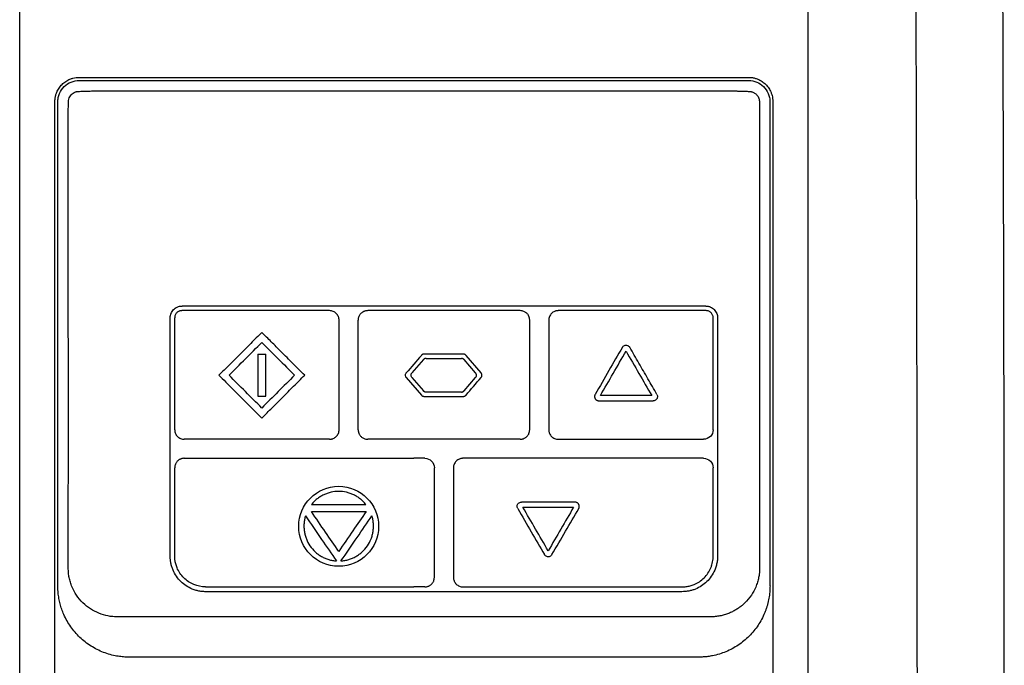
# Model space of a CAD drawing. Extents: x 89 to 1073, y 40 to 812.
# Tile 22 of 67: x 432 to 501, y 466 to 511. Entities that reach past the tile are written whole.
import ezdxf

# ---------------------------------------------------------------- set-up
doc = ezdxf.new("R2010")
doc.units = 0
doc.layers.get('0').update_dxf_attribs({"linetype": 'CONTINUOUS'})

msp = doc.modelspace()

# ---------------------------------------------------------------- linework, layer by layer
at = {"color": 7, "linetype": 'CONTINUOUS'}
for p, q in [((448.951, 487.845), (449.498, 487.845)), ((460.536, 487.465), (459.737, 486.536)), ((464.184, 486.536), (463.385, 487.465)), ((464.58, 486.536), (463.523, 487.765)), ((459.341, 486.21), (460.398, 484.981)), ((459.737, 486.21), (460.536, 485.281)), ((463.385, 485.281), (464.184, 486.21)), ((448.951, 484.901), (449.498, 484.901))]:
    msp.add_line(p, q, dxfattribs=at)
msp.add_circle((454.608, 475.796), 2.799, dxfattribs=at)
for points, knots in [([(432.271, 468.796), (432.271, 483.07), (432.271, 497.339), (432.271, 525.709), (432.271, 539.81), (432.271, 553.75)], [0, 0, 0, 0, 0.5, 0.5, 1, 1, 1, 1]), ([(494.931, 536.817), (494.934, 536.013), (494.941, 534.402), (494.951, 531.976), (494.961, 529.536), (494.97, 527.083), (494.979, 524.614), (494.988, 522.132), (494.997, 519.636), (495.005, 517.125), (495.013, 514.601), (495.021, 512.062), (495.029, 509.509), (495.036, 506.943), (495.042, 504.362), (495.049, 501.767), (495.055, 499.158), (495.061, 496.536), (495.067, 493.899), (495.072, 491.249), (495.077, 488.585), (495.081, 485.907), (495.085, 483.215), (495.089, 480.509), (495.092, 477.79), (495.096, 475.057), (495.098, 472.311), (495.1, 469.551), (495.102, 466.778), (495.104, 463.991), (495.105, 461.19), (495.106, 458.377), (495.106, 455.549), (495.106, 452.709), (495.105, 449.856), (495.104, 446.989), (495.103, 445.073), (495.103, 444.114)], [0, 0, 0, 0, 0.026144, 0.052432, 0.078862, 0.105434, 0.13215, 0.159008, 0.186009, 0.213153, 0.240439, 0.267868, 0.29544, 0.323155, 0.351013, 0.379013, 0.407156, 0.435442, 0.46387, 0.492442, 0.521156, 0.550013, 0.579012, 0.608155, 0.63744, 0.666868, 0.696439, 0.726152, 0.756009, 0.786008, 0.81615, 0.846434, 0.876862, 0.907432, 0.938145, 0.969001, 1, 1, 1, 1]), ([(501.216, 464.3), (501.216, 464.989), (501.216, 466.367), (501.215, 468.434), (501.214, 470.501), (501.212, 472.568), (501.21, 474.635), (501.208, 476.702), (501.206, 478.768), (501.203, 480.834), (501.2, 482.899), (501.197, 484.965), (501.193, 487.029), (501.189, 489.094), (501.185, 491.157), (501.18, 493.221), (501.176, 495.283), (501.169, 497.88), (501.16, 501.01), (501.149, 504.672), (501.137, 508.331), (501.124, 511.988), (501.11, 515.641), (501.095, 519.292), (501.079, 522.938), (501.063, 526.581), (501.05, 529.007), (501.044, 530.22)], [0, 0, 0, 0, 0.031249, 0.062498, 0.093748, 0.124997, 0.156247, 0.187496, 0.218746, 0.249996, 0.281246, 0.312496, 0.343747, 0.374997, 0.406247, 0.437498, 0.468748, 0.499999, 0.555558, 0.611117, 0.666675, 0.722233, 0.777789, 0.833344, 0.888897, 0.944449, 1, 1, 1, 1]), ([(434.738, 505.534), (434.739, 505.571), (434.741, 505.645), (434.752, 505.756), (434.77, 505.866), (434.795, 505.974), (434.827, 506.08), (434.893, 506.255), (435.017, 506.488), (435.232, 506.748), (435.492, 506.961), (435.755, 507.1), (436, 507.181), (436.217, 507.225), (436.364, 507.23), (436.438, 507.233)], [0, 0, 0, 0, 0.04205, 0.083729, 0.125218, 0.166702, 0.208367, 0.250395, 0.37612, 0.501719, 0.626421, 0.751249, 0.833976, 0.916425, 1, 1, 1, 1]), ([(434.94, 505.51), (434.94, 505.612), (434.951, 505.714), (434.992, 505.915), (435.024, 506.014), (435.143, 506.292), (435.482, 506.779), (436.041, 507.01), (436.44, 507.01)], [0, 0, 0, 0, 0.125, 0.125, 0.25, 0.25, 0.5, 1, 1, 1, 1]), ([(436.438, 507.233), (436.851, 507.232), (437.676, 507.232), (438.915, 507.232), (440.153, 507.231), (441.391, 507.231), (442.629, 507.231), (443.866, 507.23), (445.103, 507.23), (446.339, 507.23), (447.574, 507.23), (448.808, 507.229), (450.042, 507.229), (451.274, 507.229), (452.506, 507.229), (453.736, 507.229), (454.966, 507.229), (456.194, 507.229), (457.421, 507.229), (458.647, 507.229), (459.464, 507.229), (459.872, 507.229)], [0, 0, 0, 0, 0.053158, 0.106258, 0.159299, 0.212283, 0.265208, 0.318075, 0.370884, 0.423634, 0.476325, 0.528958, 0.581532, 0.634048, 0.686504, 0.738901, 0.79124, 0.843519, 0.895738, 0.947899, 1, 1, 1, 1]), ([(436.44, 507.01), (436.809, 507.01), (437.548, 507.01), (438.657, 507.01), (439.768, 507.01), (440.879, 507.01), (441.992, 507.01), (443.105, 507.01), (444.22, 507.01), (445.335, 507.01), (446.451, 507.01), (447.567, 507.01), (448.684, 507.01), (449.802, 507.01), (450.92, 507.01), (452.039, 507.01), (453.157, 507.01), (454.276, 507.01), (455.396, 507.01), (456.515, 507.01), (457.635, 507.01), (458.755, 507.01), (459.501, 507.01), (459.875, 507.01)], [0, 0, 0, 0, 0.047623, 0.095248, 0.142874, 0.190502, 0.23813, 0.285758, 0.333386, 0.381014, 0.42864, 0.476264, 0.523886, 0.571506, 0.619123, 0.666738, 0.714351, 0.761963, 0.809573, 0.857181, 0.904788, 0.952395, 1, 1, 1, 1]), ([(459.872, 507.229), (460.279, 507.229), (461.094, 507.229), (462.317, 507.229), (463.542, 507.229), (464.768, 507.229), (465.995, 507.229), (467.225, 507.229), (468.455, 507.229), (469.687, 507.229), (470.92, 507.229), (472.154, 507.23), (473.39, 507.23), (474.627, 507.23), (475.864, 507.23), (477.103, 507.231), (478.342, 507.231), (479.583, 507.231), (480.824, 507.232), (482.065, 507.232), (482.893, 507.232), (483.307, 507.233)], [0, 0, 0, 0, 0.05196, 0.103995, 0.156105, 0.20829, 0.26055, 0.312885, 0.365295, 0.417779, 0.470338, 0.522971, 0.575678, 0.62846, 0.681315, 0.734245, 0.787249, 0.840326, 0.893477, 0.946702, 1, 1, 1, 1]), ([(459.875, 507.01), (460.176, 507.01), (461.23, 507.01), (463.491, 507.01), (467.108, 507.01), (470.371, 507.01), (472.88, 507.01), (474.24, 507.01), (475.756, 507.01), (477.427, 507.01), (479.253, 507.01), (481.231, 507.01), (482.599, 507.01), (483.309, 507.01)], [0, 0, 0, 0, 0.038371, 0.134482, 0.288335, 0.499942, 0.55128, 0.60932, 0.674061, 0.745501, 0.82364, 0.908474, 1, 1, 1, 1]), ([(483.307, 507.233), (483.344, 507.232), (483.418, 507.231), (483.528, 507.22), (483.637, 507.202), (483.744, 507.177), (483.851, 507.145), (484.025, 507.08), (484.256, 506.958), (484.517, 506.744), (484.732, 506.484), (484.872, 506.22), (484.954, 505.974), (484.998, 505.756), (485.003, 505.608), (485.006, 505.534)], [0, 0, 0, 0, 0.041976, 0.083587, 0.125011, 0.166428, 0.208016, 0.249953, 0.375433, 0.500548, 0.625783, 0.750803, 0.833672, 0.916254, 1, 1, 1, 1]), ([(483.309, 507.01), (483.708, 507.01), (484.267, 506.779), (484.606, 506.292), (484.726, 506.014), (484.757, 505.915), (484.799, 505.714), (484.809, 505.612), (484.809, 505.51)], [0, 0, 0, 0, 0.5, 0.75, 0.75, 0.875, 0.875, 1, 1, 1, 1]), ([(435.677, 505.488), (435.677, 505.507), (435.678, 505.552), (435.691, 505.654), (435.73, 505.793), (435.814, 505.949), (435.936, 506.083), (436.064, 506.167), (436.167, 506.21), (436.227, 506.227), (436.277, 506.237), (436.321, 506.241), (436.384, 506.246), (436.427, 506.249), (436.457, 506.251)], [0, 0, 0, 0, 0.046663, 0.109708, 0.251585, 0.398283, 0.540375, 0.688891, 0.767925, 0.814273, 0.840678, 0.89182, 0.924481, 1, 1, 1, 1]), ([(436.457, 506.251), (436.518, 506.254), (436.642, 506.261), (436.828, 506.268), (437.015, 506.273), (437.203, 506.276), (437.39, 506.279), (437.635, 506.28), (438.059, 506.279), (438.665, 506.28), (440.119, 506.279), (442.331, 506.28), (445.25, 506.28), (447.772, 506.28), (449.899, 506.28), (451.713, 506.281), (453.621, 506.281), (455.623, 506.281), (457.718, 506.281), (459.145, 506.281), (459.875, 506.281)], [0, 0, 0, 0, 0.0080475, 0.016144, 0.0242665, 0.0323978, 0.0404383, 0.0483556, 0.0639277, 0.0951304, 0.1263331, 0.251142, 0.3794194, 0.5007598, 0.5741044, 0.6513952, 0.7326312, 0.8178115, 0.906935, 1, 1, 1, 1]), ([(459.875, 506.281), (460.26, 506.281), (461.014, 506.281), (462.117, 506.281), (463.167, 506.281), (464.163, 506.281), (465.106, 506.281), (465.995, 506.281), (466.83, 506.281), (467.612, 506.281), (468.34, 506.281), (469.014, 506.281), (469.635, 506.28), (470.203, 506.28), (470.716, 506.28), (471.177, 506.28), (472.776, 506.28), (474.861, 506.28), (477.779, 506.28), (479.873, 506.279), (481.448, 506.28), (482.135, 506.28), (482.38, 506.279), (482.629, 506.275), (482.921, 506.269), (483.169, 506.257), (483.292, 506.251)], [0, 0, 0, 0, 0.049209, 0.096144, 0.140805, 0.183191, 0.223302, 0.261138, 0.296698, 0.329983, 0.360991, 0.389724, 0.416181, 0.440361, 0.462265, 0.481893, 0.499244, 0.666936, 0.74886, 0.873673, 0.936062, 0.951683, 0.962195, 0.967593, 0.983872, 1, 1, 1, 1]), ([(483.292, 506.251), (483.311, 506.25), (483.371, 506.246), (483.435, 506.243), (483.492, 506.235), (483.525, 506.227), (483.582, 506.209), (483.656, 506.179), (483.737, 506.133), (483.819, 506.072), (483.901, 505.989), (483.974, 505.882), (484.029, 505.761), (484.066, 505.627), (484.07, 505.535), (484.072, 505.488)], [0, 0, 0, 0, 0.046172, 0.151284, 0.163575, 0.18783, 0.232522, 0.311417, 0.382475, 0.460086, 0.560073, 0.664742, 0.77363, 0.885739, 1, 1, 1, 1]), ([(434.742, 468.796), (434.742, 469.436), (434.742, 470.708), (434.742, 472.604), (434.742, 474.476), (434.742, 476.325), (434.742, 478.15), (434.742, 479.951), (434.742, 481.728), (434.742, 483.482), (434.742, 485.211), (434.742, 486.917), (434.741, 488.599), (434.741, 490.258), (434.741, 491.892), (434.741, 493.502), (434.741, 495.089), (434.74, 496.652), (434.74, 498.19), (434.74, 499.705), (434.739, 501.196), (434.739, 502.663), (434.739, 504.107), (434.739, 505.06), (434.738, 505.534)], [0, 0, 0, 0, 0.052161, 0.103683, 0.154566, 0.204811, 0.254417, 0.303384, 0.351713, 0.399403, 0.446454, 0.492867, 0.538641, 0.583777, 0.628273, 0.672131, 0.715351, 0.757931, 0.799873, 0.841176, 0.88184, 0.921866, 0.961252, 1, 1, 1, 1]), ([(435.676, 472.879), (435.676, 473.22), (435.675, 473.901), (435.676, 475.262), (435.677, 477.645), (435.677, 481.214), (435.677, 485.295), (435.677, 490.319), (435.676, 495.486), (435.676, 500.498), (435.676, 503.621), (435.677, 505.075), (435.677, 505.488)], [0, 0, 0, 0, 0.03125, 0.0625, 0.125, 0.25, 0.390253, 0.500001, 0.711835, 0.865778, 0.961833, 1, 1, 1, 1]), ([(484.072, 505.488), (484.072, 504.934), (484.073, 503.743), (484.073, 501.832), (484.073, 499.673), (484.073, 496.158), (484.073, 492.642), (484.072, 488.839), (484.072, 485.946), (484.072, 482.682), (484.072, 479.416), (484.073, 476.148), (484.073, 473.969), (484.073, 472.879)], [0, 0, 0, 0, 0.051193, 0.109961, 0.176306, 0.250226, 0.433983, 0.499979, 0.59996, 0.699955, 0.799961, 0.899977, 1, 1, 1, 1]), ([(485.006, 505.534), (485.006, 504.92), (485.006, 503.679), (485.005, 501.797), (485.005, 499.876), (485.004, 497.914), (485.004, 495.913), (485.004, 493.871), (485.004, 491.79), (485.003, 489.668), (485.003, 487.507), (485.003, 485.306), (485.003, 483.065), (485.003, 480.784), (485.003, 478.463), (485.002, 476.102), (485.002, 473.702), (485.002, 471.262), (485.002, 469.623), (485.002, 468.796)], [0, 0, 0, 0, 0.0502752, 0.1016191, 0.1540317, 0.2075128, 0.2620625, 0.3176808, 0.3743676, 0.432123, 0.4909467, 0.550839, 0.6117997, 0.6738288, 0.7369263, 0.8010922, 0.8663264, 0.932629, 1, 1, 1, 1]), ([(442.808, 490.384), (442.809, 490.411), (442.81, 490.465), (442.823, 490.545), (442.843, 490.624), (442.879, 490.726), (442.941, 490.845), (443.042, 490.97), (443.163, 491.073), (443.306, 491.152), (443.467, 491.207), (443.583, 491.214), (443.641, 491.217)], [0, 0, 0, 0, 0.062154, 0.124015, 0.186201, 0.249319, 0.371532, 0.492174, 0.612829, 0.73367, 0.866742, 1, 1, 1, 1]), ([(443.624, 490.895), (443.603, 490.894), (443.56, 490.893), (443.495, 490.879), (443.423, 490.855), (443.345, 490.814), (443.269, 490.751), (443.206, 490.675), (443.159, 490.588), (443.129, 490.493), (443.126, 490.428), (443.124, 490.395)], [0, 0, 0, 0, 0.082995, 0.165902, 0.250157, 0.375851, 0.49997, 0.624914, 0.749957, 0.87481, 1, 1, 1, 1]), ([(453.969, 490.895), (453.579, 490.895), (452.8, 490.895), (451.635, 490.895), (450.475, 490.895), (449.32, 490.895), (448.17, 490.895), (447.026, 490.895), (445.887, 490.895), (444.754, 490.895), (444, 490.895), (443.624, 490.895)], [0, 0, 0, 0, 0.112939, 0.225421, 0.337447, 0.449016, 0.560128, 0.670783, 0.780979, 0.890719, 1, 1, 1, 1]), ([(454.636, 490.228), (454.635, 490.25), (454.634, 490.293), (454.624, 490.358), (454.608, 490.421), (454.578, 490.504), (454.527, 490.601), (454.444, 490.703), (454.342, 490.786), (454.226, 490.848), (454.1, 490.888), (454.012, 490.893), (453.969, 490.895)], [0, 0, 0, 0, 0.0622309, 0.1242431, 0.1866485, 0.2500477, 0.375627, 0.4998209, 0.6248104, 0.7498431, 0.8748559, 1, 1, 1, 1]), ([(456.638, 490.895), (456.616, 490.895), (456.573, 490.893), (456.508, 490.883), (456.444, 490.867), (456.382, 490.845), (456.323, 490.817), (456.229, 490.761), (456.114, 490.657), (456.024, 490.506), (455.978, 490.359), (455.973, 490.272), (455.971, 490.228)], [0, 0, 0, 0, 0.0626, 0.125192, 0.18777, 0.250373, 0.312981, 0.375561, 0.562748, 0.74992, 0.874958, 1, 1, 1, 1]), ([(459.875, 490.895), (459.605, 490.895), (459.065, 490.895), (458.256, 490.895), (457.447, 490.895), (456.908, 490.895), (456.638, 490.895)], [0, 0, 0, 0, 0.250003, 0.500006, 0.750006, 1, 1, 1, 1]), ([(467.316, 490.895), (466.944, 490.895), (466.2, 490.895), (465.084, 490.895), (463.968, 490.895), (462.852, 490.895), (461.798, 490.895), (460.805, 490.895), (460.185, 490.895), (459.875, 490.895)], [0, 0, 0, 0, 0.149997, 0.299997, 0.449998, 0.599999, 0.749999, 0.874999, 1, 1, 1, 1]), ([(467.983, 490.228), (467.982, 490.25), (467.981, 490.294), (467.971, 490.359), (467.955, 490.422), (467.933, 490.484), (467.905, 490.543), (467.849, 490.637), (467.745, 490.752), (467.593, 490.842), (467.447, 490.888), (467.359, 490.893), (467.316, 490.895)], [0, 0, 0, 0, 0.062602, 0.125196, 0.187775, 0.250378, 0.312987, 0.375566, 0.562751, 0.749922, 0.874959, 1, 1, 1, 1]), ([(469.985, 490.895), (469.963, 490.895), (469.919, 490.893), (469.854, 490.884), (469.791, 490.868), (469.709, 490.838), (469.612, 490.786), (469.51, 490.703), (469.427, 490.601), (469.366, 490.485), (469.325, 490.359), (469.32, 490.272), (469.318, 490.228)], [0, 0, 0, 0, 0.062945, 0.125262, 0.187563, 0.25046, 0.37546, 0.500482, 0.624666, 0.750264, 0.87592, 1, 1, 1, 1]), ([(480.329, 490.895), (479.953, 490.895), (479.2, 490.895), (478.066, 490.895), (476.928, 490.895), (475.783, 490.895), (474.634, 490.895), (473.479, 490.895), (472.319, 490.895), (471.154, 490.895), (470.375, 490.895), (469.985, 490.895)], [0, 0, 0, 0, 0.1093881, 0.2192068, 0.3294561, 0.4401363, 0.5512474, 0.6627894, 0.7747623, 0.8871659, 1, 1, 1, 1]), ([(480.308, 491.217), (480.337, 491.216), (480.396, 491.214), (480.483, 491.2), (480.567, 491.177), (480.671, 491.137), (480.788, 491.072), (480.908, 490.969), (481.009, 490.845), (481.083, 490.702), (481.132, 490.546), (481.138, 490.438), (481.141, 490.384)], [0, 0, 0, 0, 0.0678754, 0.134937, 0.2019411, 0.2696463, 0.3890396, 0.5082069, 0.630339, 0.752476, 0.8761775, 1, 1, 1, 1]), ([(480.83, 490.395), (480.829, 490.417), (480.827, 490.461), (480.814, 490.525), (480.789, 490.598), (480.748, 490.675), (480.685, 490.751), (480.609, 490.814), (480.521, 490.86), (480.427, 490.89), (480.362, 490.893), (480.329, 490.895)], [0, 0, 0, 0, 0.083806, 0.166734, 0.250274, 0.375238, 0.500263, 0.624288, 0.750054, 0.87567, 1, 1, 1, 1]), ([(467.983, 482.558), (467.983, 483.198), (467.983, 484.477), (467.983, 486.395), (467.983, 488.312), (467.983, 489.589), (467.983, 490.228)], [0, 0, 0, 0, 0.25, 0.5, 0.75, 1, 1, 1, 1]), ([(449.224, 489.375), (448.969, 489.119), (448.461, 488.611), (447.704, 487.855), (446.96, 487.11), (446.467, 486.617), (446.222, 486.373)], [0, 0, 0, 0, 0.255692, 0.507588, 0.75569, 1, 1, 1, 1]), ([(452.226, 486.373), (451.945, 486.654), (451.403, 487.196), (450.622, 487.978), (449.902, 488.697), (449.443, 489.156), (449.224, 489.375)], [0, 0, 0, 0, 0.280947, 0.541268, 0.780955, 1, 1, 1, 1]), ([(446.93, 486.373), (447.312, 486.755), (448.077, 487.52), (448.842, 488.285), (449.224, 488.668)], [0, 0, 0, 0, 0.499449, 1, 1, 1, 1]), ([(449.224, 488.668), (449.607, 488.286), (450.371, 487.521), (451.137, 486.756), (451.519, 486.373)], [0, 0, 0, 0, 0.499792, 1, 1, 1, 1]), ([(474.47, 488.329), (474.157, 487.787), (473.523, 486.69), (472.889, 485.591), (472.567, 485.034)], [0, 0, 0, 0, 0.493191, 1, 1, 1, 1]), ([(474.47, 488.329), (474.486, 488.358), (474.509, 488.385), (474.534, 488.407), (474.56, 488.429), (474.59, 488.447), (474.621, 488.459), (474.653, 488.471), (474.687, 488.478), (474.721, 488.479), (474.754, 488.48), (474.789, 488.475), (474.821, 488.465), (474.853, 488.454), (474.884, 488.438), (474.911, 488.418), (474.937, 488.398), (474.961, 488.373), (474.979, 488.345), (474.983, 488.34), (474.986, 488.334), (474.989, 488.329)], [0, 0, 0, 0, 0.162352, 0.162352, 0.162352, 0.324689, 0.324689, 0.324689, 0.487203, 0.487203, 0.487203, 0.64934, 0.64934, 0.64934, 0.810614, 0.810614, 0.810614, 0.970918, 0.970918, 0.970918, 1, 1, 1, 1]), ([(476.892, 485.034), (476.682, 485.397), (476.261, 486.126), (475.627, 487.224), (475.202, 487.96), (474.989, 488.329)], [0, 0, 0, 0, 0.330526, 0.663859, 1, 1, 1, 1]), ([(448.951, 487.845), (448.951, 487.354), (448.951, 486.373), (448.951, 485.392), (448.951, 484.901)], [0, 0, 0, 0, 0.4998796, 1, 1, 1, 1]), ([(449.498, 484.901), (449.498, 485.398), (449.498, 486.38), (449.498, 487.361), (449.498, 487.845)], [0, 0, 0, 0, 0.506848, 1, 1, 1, 1]), ([(460.587, 487.852), (460.579, 487.852), (460.561, 487.851), (460.525, 487.845), (460.491, 487.834), (460.459, 487.817), (460.437, 487.802), (460.416, 487.785), (460.404, 487.772), (460.398, 487.765)], [0, 0, 0, 0, 0.124718, 0.249849, 0.498925, 0.624044, 0.748947, 0.874287, 1, 1, 1, 1]), ([(460.725, 487.552), (460.713, 487.552), (460.689, 487.551), (460.654, 487.543), (460.615, 487.528), (460.581, 487.508), (460.554, 487.485), (460.542, 487.472), (460.536, 487.465)], [0, 0, 0, 0, 0.166986, 0.332551, 0.500189, 0.750053, 0.875428, 1, 1, 1, 1]), ([(463.334, 487.852), (462.876, 487.852), (461.961, 487.852), (461.046, 487.852), (460.587, 487.852)], [0, 0, 0, 0, 0.499369, 1, 1, 1, 1]), ([(460.725, 487.552), (461.137, 487.552), (461.961, 487.552), (462.785, 487.552), (463.196, 487.552)], [0, 0, 0, 0, 0.500562, 1, 1, 1, 1]), ([(463.385, 487.465), (463.377, 487.474), (463.361, 487.491), (463.332, 487.513), (463.295, 487.533), (463.258, 487.545), (463.223, 487.551), (463.205, 487.552), (463.196, 487.552)], [0, 0, 0, 0, 0.167036, 0.332603, 0.500194, 0.750059, 0.875437, 1, 1, 1, 1]), ([(463.523, 487.765), (463.517, 487.772), (463.505, 487.785), (463.477, 487.808), (463.447, 487.826), (463.413, 487.84), (463.387, 487.847), (463.361, 487.851), (463.343, 487.852), (463.334, 487.852)], [0, 0, 0, 0, 0.124719, 0.249852, 0.498927, 0.624045, 0.748946, 0.874287, 1, 1, 1, 1]), ([(472.931, 484.944), (473.231, 485.464), (473.831, 486.503), (474.43, 487.54), (474.729, 488.059)], [0, 0, 0, 0, 0.500462, 1, 1, 1, 1]), ([(474.729, 488.059), (475.029, 487.539), (475.629, 486.501), (476.228, 485.463), (476.528, 484.944)], [0, 0, 0, 0, 0.50039, 1, 1, 1, 1]), ([(446.222, 486.373), (446.538, 486.057), (447.187, 485.408), (448.188, 484.408), (448.873, 483.722), (449.224, 483.371)], [0, 0, 0, 0, 0.315625, 0.648959, 1, 1, 1, 1]), ([(449.224, 484.078), (448.842, 484.461), (448.076, 485.226), (447.312, 485.991), (446.93, 486.373)], [0, 0, 0, 0, 0.500236, 1, 1, 1, 1]), ([(449.224, 483.371), (449.468, 483.614), (449.959, 484.105), (450.702, 484.849), (451.46, 485.606), (451.969, 486.116), (452.226, 486.373)], [0, 0, 0, 0, 0.243043, 0.490722, 0.74304, 1, 1, 1, 1]), ([(451.519, 486.373), (451.136, 485.99), (450.371, 485.225), (449.606, 484.46), (449.224, 484.078)], [0, 0, 0, 0, 0.500555, 1, 1, 1, 1]), ([(459.341, 486.21), (459.323, 486.231), (459.308, 486.256), (459.298, 486.282), (459.288, 486.308), (459.282, 486.336), (459.281, 486.364), (459.28, 486.392), (459.284, 486.421), (459.292, 486.447), (459.301, 486.474), (459.314, 486.5), (459.331, 486.522), (459.334, 486.527), (459.338, 486.531), (459.341, 486.536)], [0, 0, 0, 0, 0.237852, 0.237852, 0.237852, 0.475687, 0.475687, 0.475687, 0.713752, 0.713752, 0.713752, 0.951919, 0.951919, 0.951919, 1, 1, 1, 1]), ([(459.737, 486.21), (459.733, 486.214), (459.73, 486.219), (459.726, 486.223), (459.71, 486.246), (459.696, 486.271), (459.688, 486.298), (459.68, 486.325), (459.676, 486.353), (459.677, 486.381), (459.678, 486.409), (459.684, 486.438), (459.694, 486.464), (459.704, 486.49), (459.719, 486.515), (459.737, 486.536)], [0, 0, 0, 0, 0.04771, 0.04771, 0.04771, 0.285823, 0.285823, 0.285823, 0.523976, 0.523976, 0.523976, 0.761982, 0.761982, 0.761982, 1, 1, 1, 1]), ([(464.184, 486.536), (464.193, 486.524), (464.211, 486.501), (464.236, 486.447), (464.25, 486.373), (464.236, 486.299), (464.211, 486.245), (464.193, 486.222), (464.184, 486.21)], [0, 0, 0, 0, 0.125209, 0.25034, 0.499701, 0.749072, 0.874713, 1, 1, 1, 1]), ([(464.58, 486.21), (464.589, 486.222), (464.607, 486.245), (464.626, 486.285), (464.637, 486.328), (464.641, 486.373), (464.637, 486.417), (464.626, 486.46), (464.607, 486.501), (464.589, 486.524), (464.58, 486.536)], [0, 0, 0, 0, 0.1249604, 0.2498448, 0.3748812, 0.4997037, 0.624797, 0.749572, 0.8747061, 1, 1, 1, 1]), ([(460.398, 484.981), (460.404, 484.974), (460.416, 484.961), (460.444, 484.938), (460.474, 484.919), (460.508, 484.906), (460.534, 484.899), (460.56, 484.894), (460.578, 484.894), (460.587, 484.894)], [0, 0, 0, 0, 0.12472, 0.249853, 0.498928, 0.624045, 0.748946, 0.874285, 1, 1, 1, 1]), ([(460.725, 485.194), (460.716, 485.194), (460.698, 485.194), (460.663, 485.2), (460.62, 485.215), (460.573, 485.242), (460.548, 485.268), (460.536, 485.281)], [0, 0, 0, 0, 0.124586, 0.250021, 0.499262, 0.749915, 1, 1, 1, 1]), ([(460.587, 484.894), (461.046, 484.894), (461.961, 484.894), (462.877, 484.894), (463.334, 484.894)], [0, 0, 0, 0, 0.500722, 1, 1, 1, 1]), ([(463.196, 485.194), (462.785, 485.194), (461.961, 485.194), (461.138, 485.194), (460.725, 485.194)], [0, 0, 0, 0, 0.499375, 1, 1, 1, 1]), ([(463.196, 485.194), (463.208, 485.194), (463.232, 485.195), (463.267, 485.203), (463.306, 485.218), (463.34, 485.238), (463.367, 485.261), (463.379, 485.274), (463.385, 485.281)], [0, 0, 0, 0, 0.166968, 0.332533, 0.500188, 0.750052, 0.875424, 1, 1, 1, 1]), ([(463.334, 484.894), (463.343, 484.894), (463.36, 484.894), (463.396, 484.9), (463.43, 484.912), (463.462, 484.928), (463.484, 484.943), (463.505, 484.961), (463.517, 484.974), (463.523, 484.981)], [0, 0, 0, 0, 0.124717, 0.249848, 0.498925, 0.624044, 0.748947, 0.874288, 1, 1, 1, 1]), ([(472.567, 485.034), (472.561, 485.022), (472.549, 484.999), (472.532, 484.949), (472.523, 484.884), (472.532, 484.818), (472.549, 484.769), (472.566, 484.733), (472.588, 484.701), (472.614, 484.671), (472.644, 484.645), (472.687, 484.616), (472.736, 484.596), (472.788, 484.585), (472.814, 484.584), (472.827, 484.584)], [0, 0, 0, 0, 0.062489, 0.125134, 0.249865, 0.374566, 0.437221, 0.499627, 0.56221, 0.624807, 0.68721, 0.749868, 0.874587, 0.937383, 1, 1, 1, 1]), ([(476.528, 484.944), (476.229, 484.944), (475.63, 484.944), (474.731, 484.944), (473.832, 484.944), (473.231, 484.944), (472.931, 484.944)], [0, 0, 0, 0, 0.249731, 0.499636, 0.749723, 1, 1, 1, 1]), ([(476.892, 485.034), (476.908, 485.005), (476.92, 484.973), (476.927, 484.94), (476.933, 484.907), (476.934, 484.873), (476.929, 484.84), (476.924, 484.807), (476.913, 484.774), (476.898, 484.745), (476.882, 484.715), (476.861, 484.688), (476.837, 484.665), (476.812, 484.642), (476.783, 484.623), (476.753, 484.609), (476.722, 484.595), (476.688, 484.587), (476.654, 484.585), (476.647, 484.584), (476.639, 484.584), (476.632, 484.584)], [0, 0, 0, 0, 0.159558, 0.159558, 0.159558, 0.319091, 0.319091, 0.319091, 0.479029, 0.479029, 0.479029, 0.639994, 0.639994, 0.639994, 0.802031, 0.802031, 0.802031, 0.964707, 0.964707, 0.964707, 1, 1, 1, 1]), ([(472.827, 484.584), (473.145, 484.584), (473.78, 484.584), (474.733, 484.584), (475.683, 484.584), (476.316, 484.584), (476.632, 484.584)], [0, 0, 0, 0, 0.250481, 0.500641, 0.750481, 1, 1, 1, 1]), ([(443.124, 482.558), (443.124, 482.536), (443.126, 482.492), (443.136, 482.427), (443.152, 482.364), (443.181, 482.281), (443.233, 482.184), (443.317, 482.083), (443.418, 481.999), (443.534, 481.938), (443.66, 481.898), (443.748, 481.894), (443.791, 481.891)], [0, 0, 0, 0, 0.0627953, 0.1250109, 0.187264, 0.2501705, 0.3749412, 0.5000565, 0.6250394, 0.7499976, 0.875007, 1, 1, 1, 1]), ([(453.969, 481.891), (453.99, 481.892), (454.034, 481.893), (454.098, 481.903), (454.162, 481.919), (454.245, 481.949), (454.342, 482), (454.444, 482.084), (454.527, 482.185), (454.589, 482.301), (454.629, 482.427), (454.634, 482.515), (454.636, 482.558)], [0, 0, 0, 0, 0.062277, 0.124325, 0.18676, 0.250186, 0.375819, 0.500006, 0.624936, 0.749975, 0.874871, 1, 1, 1, 1]), ([(455.971, 482.558), (455.971, 482.536), (455.973, 482.493), (455.983, 482.428), (455.999, 482.364), (456.021, 482.303), (456.049, 482.244), (456.105, 482.15), (456.208, 482.035), (456.36, 481.945), (456.507, 481.899), (456.594, 481.894), (456.638, 481.891)], [0, 0, 0, 0, 0.062601, 0.125194, 0.187773, 0.250376, 0.312983, 0.375562, 0.562752, 0.749925, 0.874962, 1, 1, 1, 1]), ([(467.316, 481.891), (467.337, 481.892), (467.381, 481.893), (467.446, 481.903), (467.51, 481.919), (467.571, 481.942), (467.631, 481.97), (467.724, 482.025), (467.839, 482.129), (467.929, 482.281), (467.976, 482.427), (467.981, 482.515), (467.983, 482.558)], [0, 0, 0, 0, 0.0626, 0.125192, 0.187769, 0.250372, 0.31298, 0.37556, 0.562751, 0.74992, 0.874959, 1, 1, 1, 1]), ([(469.318, 482.558), (469.318, 482.536), (469.32, 482.493), (469.329, 482.428), (469.345, 482.364), (469.375, 482.282), (469.427, 482.185), (469.51, 482.084), (469.612, 482), (469.729, 481.939), (469.855, 481.899), (469.942, 481.894), (469.985, 481.891)], [0, 0, 0, 0, 0.062972, 0.125274, 0.187522, 0.250334, 0.375329, 0.500307, 0.624433, 0.750114, 0.875785, 1, 1, 1, 1]), ([(480.83, 482.558), (480.83, 482.383), (480.757, 482.209), (480.51, 481.963), (480.337, 481.891), (480.163, 481.891)], [0, 0, 0, 0, 0.5, 0.5, 1, 1, 1, 1]), ([(469.985, 481.891), (470.365, 481.891), (471.124, 481.891), (472.261, 481.891), (473.396, 481.891), (474.529, 481.891), (475.66, 481.891), (476.789, 481.891), (477.916, 481.891), (479.04, 481.891), (479.789, 481.891), (480.163, 481.891)], [0, 0, 0, 0, 0.1116184, 0.2231102, 0.3344752, 0.4457133, 0.5568245, 0.6678087, 0.7786659, 0.8893963, 1, 1, 1, 1]), ([(443.791, 480.557), (443.769, 480.557), (443.726, 480.555), (443.661, 480.545), (443.598, 480.529), (443.536, 480.507), (443.477, 480.479), (443.383, 480.424), (443.268, 480.32), (443.178, 480.168), (443.131, 480.021), (443.126, 479.934), (443.124, 479.89)], [0, 0, 0, 0, 0.062602, 0.125195, 0.187774, 0.250377, 0.312986, 0.375567, 0.562754, 0.74992, 0.874958, 1, 1, 1, 1]), ([(460.642, 480.557), (460.45, 480.557), (460.194, 480.557), (459.939, 480.557), (459.875, 480.557)], [0, 0, 0, 0, 0.749998, 1, 1, 1, 1]), ([(460.642, 480.557), (460.817, 480.557), (460.991, 480.485), (461.238, 480.238), (461.309, 480.065), (461.309, 479.89)], [0, 0, 0, 0, 0.5, 0.5, 1, 1, 1, 1]), ([(463.311, 480.557), (463.289, 480.557), (463.246, 480.556), (463.181, 480.546), (463.117, 480.53), (463.035, 480.5), (462.938, 480.449), (462.837, 480.365), (462.753, 480.263), (462.692, 480.147), (462.652, 480.021), (462.647, 479.934), (462.644, 479.89)], [0, 0, 0, 0, 0.062975, 0.125301, 0.187592, 0.250463, 0.375478, 0.500486, 0.624635, 0.750254, 0.875891, 1, 1, 1, 1]), ([(480.163, 480.557), (479.792, 480.557), (479.052, 480.557), (477.939, 480.557), (476.824, 480.557), (475.707, 480.557), (474.588, 480.557), (473.468, 480.557), (472.345, 480.557), (471.221, 480.557), (470.096, 480.557), (468.969, 480.557), (467.84, 480.557), (466.71, 480.557), (465.578, 480.557), (464.445, 480.557), (463.69, 480.557), (463.311, 480.557)], [0, 0, 0, 0, 0.066226, 0.132514, 0.198866, 0.265281, 0.331759, 0.3983, 0.464904, 0.531572, 0.598302, 0.665095, 0.731951, 0.79887, 0.865851, 0.932894, 1, 1, 1, 1]), ([(480.163, 480.557), (480.336, 480.557), (480.51, 480.486), (480.757, 480.239), (480.83, 480.065), (480.83, 479.89)], [0, 0, 0, 0, 0.5, 0.5, 1, 1, 1, 1]), ([(461.309, 472.22), (461.309, 472.86), (461.309, 474.138), (461.309, 476.056), (461.309, 477.973), (461.309, 479.251), (461.309, 479.89)], [0, 0, 0, 0, 0.25, 0.5, 0.75, 1, 1, 1, 1]), ([(456.512, 477.325), (456.483, 477.359), (456.425, 477.429), (456.331, 477.527), (456.232, 477.62), (456.092, 477.737), (455.905, 477.868), (455.665, 477.999), (455.413, 478.104), (455.065, 478.206), (454.611, 478.26), (454.156, 478.207), (453.807, 478.105), (453.555, 478.001), (453.315, 477.87), (453.091, 477.712), (452.885, 477.533), (452.766, 477.394), (452.706, 477.325)], [0, 0, 0, 0, 0.031055, 0.062154, 0.093398, 0.12489, 0.187382, 0.250141, 0.312693, 0.375004, 0.499564, 0.624586, 0.686931, 0.749492, 0.812075, 0.87441, 0.937471, 1, 1, 1, 1]), ([(452.706, 477.325), (453.023, 477.325), (453.656, 477.325), (454.606, 477.325), (455.558, 477.325), (456.194, 477.325), (456.512, 477.325)], [0, 0, 0, 0, 0.24951, 0.499342, 0.749503, 1, 1, 1, 1]), ([(467.142, 477.038), (467.125, 477.067), (467.113, 477.1), (467.106, 477.133), (467.1, 477.165), (467.099, 477.2), (467.104, 477.233), (467.109, 477.266), (467.12, 477.299), (467.135, 477.329), (467.151, 477.358), (467.172, 477.386), (467.197, 477.409), (467.221, 477.432), (467.25, 477.451), (467.281, 477.464), (467.312, 477.478), (467.345, 477.486), (467.379, 477.488), (467.386, 477.489), (467.394, 477.489), (467.401, 477.489)], [0, 0, 0, 0, 0.160574, 0.160574, 0.160574, 0.32114, 0.32114, 0.32114, 0.481845, 0.481845, 0.481845, 0.642802, 0.642802, 0.642802, 0.803969, 0.803969, 0.803969, 0.965216, 0.965216, 0.965216, 1, 1, 1, 1]), ([(471.156, 477.489), (470.844, 477.489), (470.218, 477.489), (469.28, 477.489), (468.341, 477.489), (467.714, 477.489), (467.401, 477.489)], [0, 0, 0, 0, 0.249908, 0.499877, 0.749908, 1, 1, 1, 1]), ([(467.505, 477.129), (467.801, 477.129), (468.393, 477.129), (469.28, 477.129), (470.166, 477.129), (470.757, 477.129), (471.052, 477.129)], [0, 0, 0, 0, 0.250124, 0.50016, 0.750116, 1, 1, 1, 1]), ([(469.279, 474.08), (468.983, 474.588), (468.392, 475.604), (467.801, 476.621), (467.505, 477.129)], [0, 0, 0, 0, 0.499645, 1, 1, 1, 1]), ([(471.052, 477.129), (470.756, 476.621), (470.166, 475.605), (469.574, 474.588), (469.279, 474.08)], [0, 0, 0, 0, 0.499999, 1, 1, 1, 1]), ([(471.416, 477.038), (471.422, 477.05), (471.434, 477.073), (471.451, 477.123), (471.46, 477.188), (471.451, 477.254), (471.434, 477.304), (471.417, 477.339), (471.395, 477.372), (471.369, 477.402), (471.34, 477.428), (471.296, 477.457), (471.247, 477.477), (471.196, 477.488), (471.169, 477.489), (471.156, 477.489)], [0, 0, 0, 0, 0.06249, 0.125134, 0.249866, 0.374569, 0.437224, 0.499627, 0.562217, 0.624806, 0.687212, 0.74987, 0.874585, 0.937387, 1, 1, 1, 1]), ([(452.282, 476.527), (452.269, 476.483), (452.244, 476.396), (452.215, 476.262), (452.193, 476.126), (452.175, 475.943), (452.172, 475.712), (452.198, 475.438), (452.254, 475.168), (452.367, 474.82), (452.581, 474.411), (452.885, 474.064), (453.17, 473.832), (453.401, 473.683), (453.647, 473.56), (453.906, 473.465), (454.174, 473.397), (454.358, 473.379), (454.449, 473.37)], [0, 0, 0, 0, 0.031048, 0.062141, 0.093383, 0.124878, 0.187355, 0.250116, 0.312686, 0.375023, 0.49951, 0.624534, 0.686912, 0.749507, 0.812042, 0.874329, 0.93743, 1, 1, 1, 1]), ([(452.282, 476.527), (452.659, 475.979), (453.381, 474.926), (454.103, 473.874), (454.449, 473.37)], [0, 0, 0, 0, 0.521019, 1, 1, 1, 1]), ([(454.609, 474.036), (454.301, 474.484), (453.663, 475.414), (453.025, 476.344), (452.694, 476.826)], [0, 0, 0, 0, 0.482261, 1, 1, 1, 1]), ([(452.694, 476.826), (453.013, 476.826), (453.65, 476.826), (454.607, 476.826), (455.565, 476.826), (456.204, 476.826), (456.524, 476.826)], [0, 0, 0, 0, 0.249521, 0.499356, 0.749513, 1, 1, 1, 1]), ([(456.524, 476.826), (456.218, 476.38), (455.579, 475.45), (454.941, 474.52), (454.609, 474.036)], [0, 0, 0, 0, 0.479386, 1, 1, 1, 1]), ([(454.769, 473.37), (455.147, 473.92), (455.869, 474.973), (456.591, 476.025), (456.936, 476.527)], [0, 0, 0, 0, 0.52301, 1, 1, 1, 1]), ([(454.769, 473.37), (454.814, 473.374), (454.905, 473.381), (455.04, 473.402), (455.175, 473.431), (455.352, 473.48), (455.568, 473.559), (455.815, 473.682), (456.047, 473.832), (456.331, 474.063), (456.636, 474.409), (456.85, 474.818), (456.964, 475.167), (457.02, 475.436), (457.047, 475.71), (457.042, 475.986), (457.009, 476.261), (456.96, 476.438), (456.936, 476.527)], [0, 0, 0, 0, 0.031049, 0.062142, 0.093384, 0.124877, 0.18736, 0.250114, 0.312687, 0.375014, 0.499499, 0.624521, 0.686896, 0.7495, 0.812029, 0.874322, 0.937424, 1, 1, 1, 1]), ([(467.142, 477.038), (467.458, 476.494), (468.084, 475.418), (468.71, 474.342), (469.019, 473.81)], [0, 0, 0, 0, 0.505649, 1, 1, 1, 1]), ([(469.538, 473.81), (469.856, 474.356), (470.482, 475.433), (471.107, 476.508), (471.416, 477.038)], [0, 0, 0, 0, 0.507557, 1, 1, 1, 1]), ([(445.308, 471.217), (445.261, 471.218), (445.167, 471.219), (445.028, 471.231), (444.89, 471.25), (444.754, 471.276), (444.619, 471.31), (444.486, 471.352), (444.251, 471.441), (443.925, 471.61), (443.549, 471.914), (443.235, 472.286), (443.036, 472.65), (442.92, 472.963), (442.855, 473.21), (442.815, 473.462), (442.81, 473.632), (442.808, 473.717)], [0, 0, 0, 0, 0.036001, 0.071671, 0.107117, 0.142448, 0.177773, 0.213201, 0.248842, 0.370565, 0.492092, 0.616108, 0.740769, 0.806202, 0.870765, 0.935137, 1, 1, 1, 1]), ([(445.293, 471.553), (445.009, 471.553), (444.726, 471.609), (444.202, 471.826), (443.961, 471.986), (443.56, 472.387), (443.398, 472.627), (443.18, 473.152), (443.124, 473.436), (443.124, 473.721)], [0, 0, 0, 0, 0.25, 0.25, 0.5, 0.5, 0.75, 0.75, 1, 1, 1, 1]), ([(469.538, 473.81), (469.521, 473.78), (469.499, 473.754), (469.473, 473.732), (469.448, 473.71), (469.418, 473.693), (469.387, 473.68), (469.355, 473.668), (469.321, 473.661), (469.288, 473.66), (469.254, 473.659), (469.22, 473.664), (469.188, 473.674), (469.156, 473.685), (469.125, 473.7), (469.098, 473.721), (469.071, 473.741), (469.048, 473.766), (469.029, 473.794), (469.026, 473.799), (469.022, 473.804), (469.019, 473.81)], [0, 0, 0, 0, 0.161898, 0.161898, 0.161898, 0.323785, 0.323785, 0.323785, 0.485819, 0.485819, 0.485819, 0.647845, 0.647845, 0.647845, 0.809655, 0.809655, 0.809655, 0.97114, 0.97114, 0.97114, 1, 1, 1, 1]), ([(481.141, 473.717), (481.141, 473.668), (481.139, 473.571), (481.126, 473.426), (481.105, 473.282), (481.076, 473.14), (481.038, 472.999), (480.991, 472.86), (480.895, 472.617), (480.714, 472.285), (480.399, 471.913), (480.023, 471.61), (479.667, 471.424), (479.364, 471.317), (479.128, 471.26), (478.886, 471.224), (478.723, 471.219), (478.641, 471.217)], [0, 0, 0, 0, 0.03715, 0.074049, 0.110825, 0.147606, 0.184521, 0.221697, 0.259259, 0.383823, 0.507856, 0.629363, 0.751175, 0.813392, 0.875215, 0.937225, 1, 1, 1, 1]), ([(478.661, 471.553), (478.709, 471.554), (478.803, 471.556), (478.944, 471.57), (479.084, 471.593), (479.221, 471.625), (479.357, 471.666), (479.578, 471.749), (479.872, 471.904), (480.202, 472.176), (480.475, 472.505), (480.643, 472.821), (480.74, 473.088), (480.792, 473.295), (480.824, 473.507), (480.828, 473.649), (480.83, 473.721)], [0, 0, 0, 0, 0.042009, 0.083663, 0.125138, 0.166611, 0.208261, 0.250262, 0.375242, 0.500125, 0.625175, 0.74993, 0.812802, 0.875022, 0.937214, 1, 1, 1, 1]), ([(439.112, 469.454), (439.081, 469.455), (438.971, 469.455), (438.805, 469.466), (438.617, 469.489), (438.29, 469.545), (437.597, 469.751), (436.815, 470.25), (436.24, 470.945), (435.968, 471.451), (435.815, 471.87), (435.745, 472.145), (435.706, 472.37), (435.685, 472.534), (435.677, 472.707), (435.676, 472.818), (435.676, 472.879)], [0, 0, 0, 0, 0.017367, 0.061451, 0.092377, 0.123308, 0.246803, 0.494434, 0.626507, 0.7464, 0.812377, 0.874227, 0.903804, 0.939005, 0.965991, 1, 1, 1, 1]), ([(484.073, 472.879), (484.073, 472.818), (484.072, 472.707), (484.064, 472.534), (484.043, 472.37), (484.004, 472.145), (483.934, 471.87), (483.782, 471.451), (483.51, 470.945), (483.165, 470.529), (482.861, 470.256), (482.653, 470.096), (482.423, 469.947), (482.172, 469.81), (481.9, 469.691), (481.609, 469.591), (481.299, 469.515), (480.973, 469.464), (480.75, 469.458), (480.637, 469.454)], [0, 0, 0, 0, 0.033952, 0.060902, 0.09611, 0.125582, 0.187327, 0.253214, 0.372919, 0.504796, 0.55146, 0.600257, 0.651193, 0.704259, 0.759422, 0.816633, 0.875833, 0.936965, 1, 1, 1, 1]), ([(439.94, 466.634), (439.874, 466.634), (439.743, 466.636), (439.546, 466.648), (439.351, 466.667), (439.156, 466.694), (438.866, 466.746), (438.485, 466.841), (438.023, 467.007), (437.579, 467.217), (437.015, 467.555), (436.503, 467.976), (436.062, 468.464), (435.771, 468.858), (435.521, 469.277), (435.326, 469.689), (435.179, 470.086), (435.073, 470.463), (434.997, 470.847), (434.949, 471.238), (434.942, 471.501), (434.939, 471.634)], [0, 0, 0, 0, 0.025192, 0.050326, 0.07544, 0.100573, 0.125762, 0.188281, 0.250802, 0.31356, 0.376317, 0.50272, 0.565138, 0.627459, 0.689285, 0.751049, 0.800931, 0.850455, 0.899934, 0.94968, 1, 1, 1, 1]), ([(460.642, 471.553), (460.668, 471.554), (460.721, 471.556), (460.798, 471.57), (460.874, 471.593), (460.946, 471.625), (461.047, 471.684), (461.166, 471.791), (461.256, 471.943), (461.302, 472.089), (461.307, 472.177), (461.309, 472.22)], [0, 0, 0, 0, 0.0751122, 0.1502047, 0.2253069, 0.300429, 0.3755261, 0.5627452, 0.7499162, 0.8749626, 1, 1, 1, 1]), ([(462.644, 472.22), (462.645, 472.198), (462.646, 472.155), (462.656, 472.09), (462.672, 472.026), (462.701, 471.944), (462.753, 471.847), (462.837, 471.746), (462.938, 471.662), (463.055, 471.601), (463.181, 471.561), (463.268, 471.556), (463.312, 471.553)], [0, 0, 0, 0, 0.0629499, 0.1252453, 0.1875005, 0.2503306, 0.3753206, 0.5003035, 0.6244625, 0.7501222, 0.8758146, 1, 1, 1, 1]), ([(484.81, 471.634), (484.809, 471.559), (484.806, 471.412), (484.791, 471.191), (484.767, 470.973), (484.734, 470.758), (484.691, 470.545), (484.64, 470.335), (484.579, 470.127), (484.509, 469.922), (484.398, 469.636), (484.229, 469.277), (483.978, 468.858), (483.687, 468.464), (483.246, 467.976), (482.735, 467.555), (482.17, 467.217), (481.726, 467.007), (481.264, 466.841), (480.841, 466.735), (480.464, 466.673), (480.137, 466.64), (479.919, 466.636), (479.809, 466.634)], [0, 0, 0, 0, 0.028243, 0.056221, 0.083985, 0.111585, 0.139073, 0.166502, 0.193926, 0.221396, 0.248968, 0.310721, 0.372557, 0.434868, 0.497296, 0.623699, 0.686445, 0.749213, 0.811723, 0.874252, 0.916192, 0.958048, 1, 1, 1, 1]), ([(445.293, 471.553), (445.697, 471.553), (446.505, 471.553), (447.717, 471.553), (448.931, 471.553), (450.145, 471.553), (451.36, 471.553), (452.576, 471.553), (453.792, 471.553), (455.008, 471.553), (456.427, 471.553), (458.049, 471.553), (459.266, 471.553), (459.875, 471.553)], [0, 0, 0, 0, 0.083331, 0.166665, 0.249999, 0.333333, 0.416667, 0.5, 0.583334, 0.666668, 0.750002, 0.875003, 1, 1, 1, 1]), ([(459.875, 471.217), (459.501, 471.217), (458.753, 471.217), (457.632, 471.217), (456.51, 471.217), (455.389, 471.217), (454.267, 471.217), (453.146, 471.217), (452.025, 471.217), (450.905, 471.217), (449.784, 471.217), (448.664, 471.217), (447.545, 471.217), (446.426, 471.217), (445.681, 471.217), (445.308, 471.217)], [0, 0, 0, 0, 0.0768766, 0.1537611, 0.2306535, 0.3075537, 0.3844617, 0.4613775, 0.5383009, 0.6152319, 0.6921705, 0.7691167, 0.8460704, 0.9230315, 1, 1, 1, 1]), ([(478.641, 471.217), (478.252, 471.217), (477.473, 471.217), (476.303, 471.217), (475.132, 471.217), (473.961, 471.217), (472.789, 471.217), (471.616, 471.217), (470.443, 471.217), (469.27, 471.217), (468.096, 471.217), (466.922, 471.217), (465.747, 471.217), (464.573, 471.217), (463.398, 471.217), (462.224, 471.217), (461.049, 471.217), (460.266, 471.217), (459.875, 471.217)], [0, 0, 0, 0, 0.062564, 0.12512, 0.187667, 0.250206, 0.312736, 0.375258, 0.437771, 0.500276, 0.562772, 0.62526, 0.687738, 0.750208, 0.81267, 0.875122, 0.937565, 1, 1, 1, 1]), ([(463.312, 471.553), (463.706, 471.553), (464.496, 471.553), (465.68, 471.553), (466.863, 471.553), (468.046, 471.553), (469.228, 471.553), (470.41, 471.553), (471.592, 471.553), (472.772, 471.553), (473.952, 471.553), (475.131, 471.553), (476.309, 471.553), (477.486, 471.553), (478.269, 471.553), (478.661, 471.553)], [0, 0, 0, 0, 0.076946, 0.153888, 0.230826, 0.307761, 0.384692, 0.461619, 0.538542, 0.615462, 0.692377, 0.769289, 0.846197, 0.9231, 1, 1, 1, 1]), ([(459.875, 469.467), (459.489, 469.467), (458.718, 469.467), (457.561, 469.466), (456.405, 469.466), (455.248, 469.466), (454.092, 469.466), (452.936, 469.466), (451.781, 469.465), (450.625, 469.465), (448.99, 469.465), (446.875, 469.464), (444.717, 469.464), (442.991, 469.463), (441.861, 469.463), (440.997, 469.462), (440.337, 469.461), (439.744, 469.459), (439.314, 469.456), (439.112, 469.454)], [0, 0, 0, 0, 0.055543, 0.111088, 0.166634, 0.222183, 0.277733, 0.333284, 0.388836, 0.44439, 0.499945, 0.624925, 0.749908, 0.812078, 0.874891, 0.913743, 0.937415, 0.970689, 1, 1, 1, 1]), ([(480.637, 469.454), (480.436, 469.456), (480.006, 469.459), (479.412, 469.461), (478.752, 469.462), (477.947, 469.463), (476.817, 469.463), (475.091, 469.464), (472.874, 469.464), (470.452, 469.465), (468.2, 469.465), (466.12, 469.466), (464.039, 469.466), (461.957, 469.466), (460.569, 469.467), (459.875, 469.467)], [0, 0, 0, 0, 0.02931, 0.062585, 0.086255, 0.125109, 0.179365, 0.250093, 0.375121, 0.500056, 0.60005, 0.700041, 0.800031, 0.900017, 1, 1, 1, 1]), ([(459.875, 466.634), (459.479, 466.634), (458.689, 466.634), (457.504, 466.634), (456.321, 466.634), (455.139, 466.634), (453.959, 466.634), (452.78, 466.634), (451.603, 466.634), (450.428, 466.634), (449.254, 466.634), (448.083, 466.634), (446.913, 466.634), (445.746, 466.634), (444.58, 466.634), (443.417, 466.634), (442.256, 466.634), (441.097, 466.634), (440.325, 466.634), (439.94, 466.634)], [0, 0, 0, 0, 0.059334, 0.118604, 0.177811, 0.236954, 0.296033, 0.355049, 0.414, 0.472888, 0.531712, 0.590472, 0.649168, 0.707801, 0.766369, 0.824873, 0.883313, 0.941688, 1, 1, 1, 1]), ([(479.809, 466.634), (479.424, 466.634), (478.653, 466.634), (477.494, 466.634), (476.333, 466.634), (475.169, 466.634), (474.004, 466.634), (472.836, 466.634), (471.667, 466.634), (470.495, 466.634), (469.322, 466.634), (468.146, 466.634), (466.969, 466.634), (465.791, 466.634), (464.61, 466.634), (463.428, 466.634), (462.245, 466.634), (461.06, 466.634), (460.27, 466.634), (459.875, 466.634)], [0, 0, 0, 0, 0.058312, 0.116687, 0.175127, 0.233631, 0.292199, 0.350832, 0.409528, 0.468288, 0.527112, 0.586, 0.644951, 0.703967, 0.763046, 0.822189, 0.881396, 0.940666, 1, 1, 1, 1])]:
    msp.add_open_spline(points, degree=3, knots=knots, dxfattribs=at)
for points in [[(487.474, 468.796), (487.474, 497.344), (487.474, 525.87), (487.474, 553.75)], [(434.94, 471.634), (434.94, 482.951), (434.94, 494.263), (434.94, 505.51)], [(484.809, 505.51), (484.809, 494.263), (484.809, 482.951), (484.809, 471.634)], [(459.875, 491.217), (454.453, 491.217), (449.035, 491.217), (443.641, 491.217)], [(480.308, 491.217), (473.534, 491.217), (466.705, 491.217), (459.875, 491.217)], [(442.808, 473.717), (442.808, 479.277), (442.809, 484.835), (442.808, 490.384)], [(443.124, 482.558), (443.124, 485.172), (443.124, 487.784), (443.124, 490.395)], [(454.636, 482.558), (454.636, 485.116), (454.636, 487.673), (454.636, 490.228)], [(455.971, 482.558), (455.971, 485.116), (455.971, 487.673), (455.971, 490.228)], [(469.318, 490.228), (469.318, 487.673), (469.318, 485.116), (469.318, 482.558)], [(480.83, 482.558), (480.83, 485.172), (480.83, 487.784), (480.83, 490.395)], [(481.141, 490.384), (481.141, 484.834), (481.141, 479.277), (481.141, 473.717)], [(460.398, 487.765), (460.046, 487.355), (459.694, 486.946), (459.341, 486.536)], [(463.523, 484.981), (463.875, 485.39), (464.227, 485.8), (464.58, 486.21)], [(453.969, 481.891), (450.57, 481.891), (447.175, 481.891), (443.791, 481.891)], [(459.875, 481.891), (458.796, 481.891), (457.717, 481.891), (456.638, 481.891)], [(467.316, 481.891), (464.837, 481.891), (462.356, 481.891), (459.875, 481.891)], [(443.791, 480.557), (449.134, 480.557), (454.505, 480.557), (459.875, 480.557)], [(443.124, 473.721), (443.124, 475.778), (443.124, 477.834), (443.124, 479.89)], [(462.644, 479.89), (462.644, 477.335), (462.644, 474.778), (462.644, 472.22)], [(480.83, 473.721), (480.83, 475.777), (480.83, 477.834), (480.83, 479.89)], [(460.642, 471.553), (460.386, 471.553), (460.13, 471.553), (459.875, 471.553)], [(432.271, 443.322), (432.271, 451.804), (432.271, 460.301), (432.271, 468.796)], [(434.742, 454.343), (434.742, 459.159), (434.742, 463.978), (434.742, 468.796)], [(485.002, 468.796), (485.003, 463.978), (485.003, 459.159), (485.003, 454.343)], [(487.474, 443.322), (487.474, 451.804), (487.474, 460.301), (487.474, 468.796)]]:
    msp.add_open_spline(points, degree=3, dxfattribs=at)

doc.saveas('drawing.dxf')
